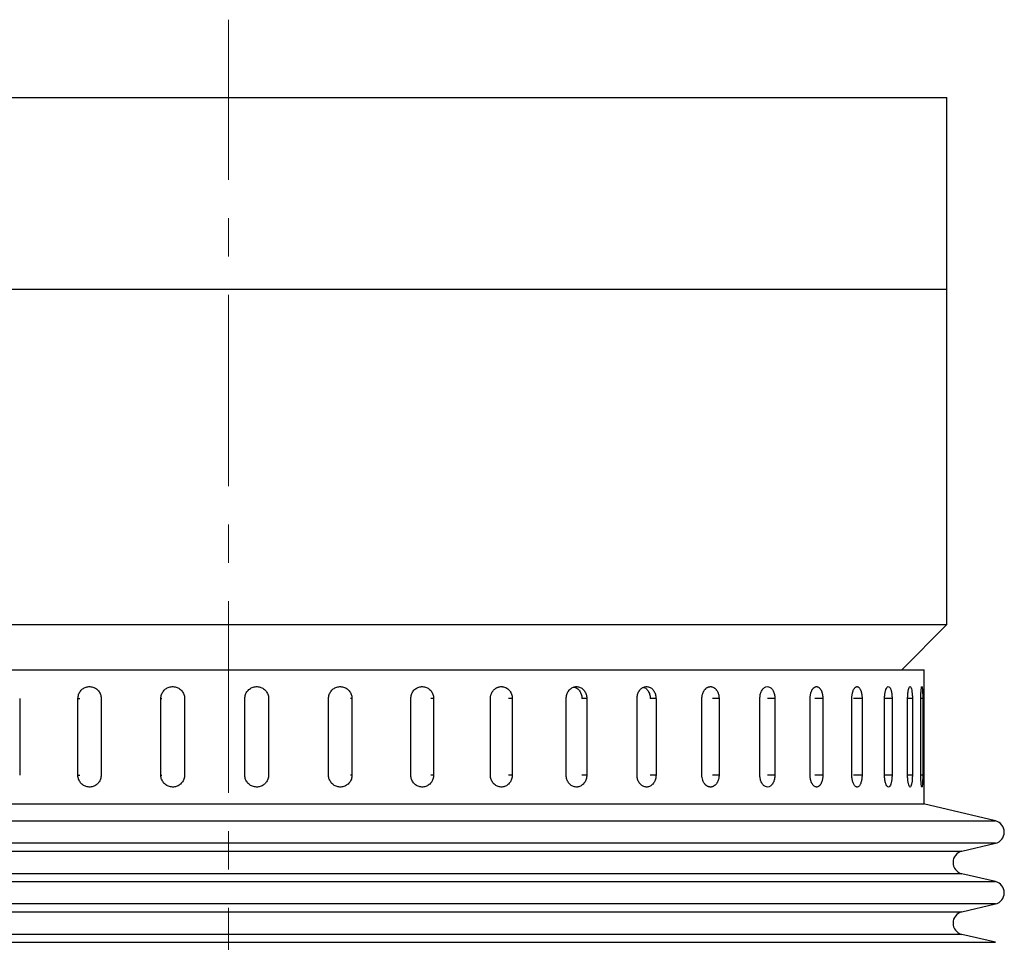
# Model space of a CAD drawing. Header units: inches. Extents: x 2.4 to 40.6, y 0.9 to 32.7.
# Tile 34 of 68: x 15.6 to 18.2, y 22 to 24.4. Entities that reach past the tile are written whole.
import ezdxf

# ---------------------------------------------------------------- set-up
doc = ezdxf.new("R2010")
doc.units = ezdxf.units.IN
doc.header["$MEASUREMENT"] = 0
doc.linetypes.add('CENTERX2', pattern=[0.8, 0.5, -0.1, 0.1, -0.1])

msp = doc.modelspace()

# ---------------------------------------------------------------- linework, layer by layer
at = {"color": 7, "linetype": 'CENTERX2', "lineweight": 18}
msp.add_line((16.1575, 9.5924), (16.1575, 24.41), dxfattribs=at)
at = {"color": 7, "linetype": 'Continuous', "lineweight": 25}
for p, q in [((14.4044, 24.2067), (18.0325, 24.2067)), ((18.0325, 23.7067), (18.0325, 24.2067)), ((14.4044, 23.7067), (18.0325, 23.7067)), ((18.0325, 22.8317), (18.0325, 23.7067)), ((14.2825, 22.8317), (16.1576, 22.8317)), ((16.1576, 22.8317), (18.0325, 22.8317)), ((17.9145, 22.7137), (18.0325, 22.8317)), ((14.342, 22.7137), (17.973, 22.7137)), ((17.973, 22.3637), (17.973, 22.7137)), ((15.6128, 22.6387), (15.6128, 22.4387)), ((15.7648, 22.4387), (15.7648, 22.6387)), ((15.7648, 22.6387), (15.7697, 22.6387)), ((15.8255, 22.6387), (15.8255, 22.4387)), ((15.9813, 22.4387), (15.9813, 22.6387)), ((15.9813, 22.6387), (15.9833, 22.6387)), ((16.0431, 22.6387), (16.0431, 22.4387)), ((16.2004, 22.4387), (16.2004, 22.6387)), ((16.2623, 22.6387), (16.2613, 22.6387)), ((16.2623, 22.6387), (16.2623, 22.4387)), ((16.4188, 22.4387), (16.4188, 22.6387)), ((16.48, 22.6387), (16.476, 22.6387)), ((16.48, 22.6387), (16.48, 22.4387)), ((16.6335, 22.4387), (16.6335, 22.6387)), ((16.693, 22.6387), (16.6861, 22.6387)), ((16.693, 22.6387), (16.693, 22.4387)), ((16.8412, 22.4387), (16.8412, 22.6387)), ((16.8982, 22.6387), (16.8885, 22.6387)), ((16.8982, 22.6387), (16.8982, 22.4387)), ((17.0389, 22.4387), (17.0389, 22.6387)), ((17.0926, 22.6387), (17.0802, 22.6387)), ((17.0926, 22.6387), (17.0926, 22.4387)), ((17.2238, 22.4387), (17.2238, 22.6387)), ((17.2734, 22.6387), (17.2584, 22.6387)), ((17.2734, 22.6387), (17.2734, 22.4387)), ((17.3931, 22.4387), (17.3931, 22.6387)), ((17.4378, 22.6387), (17.4206, 22.6387)), ((17.4378, 22.6387), (17.4378, 22.4387)), ((17.5445, 22.4387), (17.5445, 22.6387)), ((17.5837, 22.6387), (17.5644, 22.6387)), ((17.5837, 22.6387), (17.5837, 22.4387)), ((17.6756, 22.4387), (17.6756, 22.6387)), ((17.7087, 22.6387), (17.6877, 22.6387)), ((17.7087, 22.6387), (17.7087, 22.4387)), ((17.7845, 22.4387), (17.7845, 22.6387)), ((17.8111, 22.6387), (17.7886, 22.6387)), ((17.8111, 22.6387), (17.8111, 22.4387)), ((17.8697, 22.4387), (17.8697, 22.6387)), ((17.8894, 22.6387), (17.8697, 22.6387)), ((17.8894, 22.6387), (17.8894, 22.4387)), ((17.93, 22.4387), (17.93, 22.6387)), ((17.9424, 22.6387), (17.93, 22.6387)), ((17.9424, 22.6387), (17.9424, 22.4387)), ((17.9644, 22.4387), (17.9644, 22.6387)), ((17.9694, 22.6387), (17.9644, 22.6387)), ((17.9694, 22.6387), (17.9694, 22.4387)), ((15.7648, 22.4387), (15.7697, 22.4387)), ((15.9813, 22.4387), (15.9833, 22.4387)), ((16.2623, 22.4387), (16.2613, 22.4387)), ((16.48, 22.4387), (16.476, 22.4387)), ((16.693, 22.4387), (16.6861, 22.4387)), ((16.8982, 22.4387), (16.8885, 22.4387)), ((17.0926, 22.4387), (17.0802, 22.4387)), ((17.2734, 22.4387), (17.2584, 22.4387)), ((17.4378, 22.4387), (17.4206, 22.4387)), ((17.5837, 22.4387), (17.5644, 22.4387)), ((17.7087, 22.4387), (17.6877, 22.4387)), ((17.8111, 22.4387), (17.7886, 22.4387)), ((17.8894, 22.4387), (17.8697, 22.4387)), ((17.9424, 22.4387), (17.93, 22.4387)), ((17.9694, 22.4387), (17.9644, 22.4387)), ((14.342, 22.3637), (17.973, 22.3637)), ((18.1592, 22.3192), (17.9712, 22.3637)), ((15.0488, 22.3192), (18.1592, 22.3192)), ((18.1592, 22.2608), (14.1558, 22.2608)), ((18.0714, 22.24), (18.1592, 22.2608)), ((15.0974, 22.24), (18.0714, 22.24)), ((18.0714, 22.1816), (14.2436, 22.1816)), ((18.1592, 22.1609), (18.0714, 22.1816)), ((15.0488, 22.1609), (18.1592, 22.1609)), ((18.1592, 22.1025), (14.1558, 22.1025)), ((18.0714, 22.0817), (18.1592, 22.1025)), ((15.0974, 22.0817), (18.0714, 22.0817)), ((18.0714, 22.0233), (14.2436, 22.0233)), ((18.1592, 22.0025), (18.0714, 22.0233)), ((15.0488, 22.0025), (18.1592, 22.0025))]:
    msp.add_line(p, q, dxfattribs=at)
for centre, start, end in [((18.1523, 22.29), 283.3212, 76.6788), ((18.0784, 22.2108), 103.3212, 256.6788), ((18.1523, 22.1317), 283.3212, 76.6788), ((18.0784, 22.0525), 103.3212, 256.6788)]:
    msp.add_arc(centre, 0.03, start, end, dxfattribs=at)
for points, knots in [([(15.7648, 22.6387), (15.7651, 22.6422), (15.7658, 22.6491), (15.771, 22.6584), (15.7787, 22.6655), (15.7883, 22.6695), (15.7987, 22.6701), (15.8087, 22.6671), (15.8171, 22.6609), (15.8231, 22.6522), (15.8253, 22.6443), (15.8255, 22.6398), (15.8255, 22.6387)], [0, 0, 0, 0, 0.107362, 0.214723, 0.322094, 0.429472, 0.536839, 0.644195, 0.751556, 0.858932, 0.966307, 1, 1, 1, 1]), ([(15.9813, 22.6387), (15.9816, 22.6422), (15.9823, 22.6491), (15.9876, 22.6584), (15.9955, 22.6655), (16.0052, 22.6695), (16.0158, 22.6701), (16.026, 22.6671), (16.0346, 22.6609), (16.0406, 22.6522), (16.0429, 22.6443), (16.043, 22.6398), (16.0431, 22.6387)], [0, 0, 0, 0, 0.107362, 0.214723, 0.322094, 0.429472, 0.536839, 0.644195, 0.751556, 0.858932, 0.966307, 1, 1, 1, 1]), ([(16.2004, 22.6387), (16.2005, 22.6404), (16.2006, 22.6439), (16.202, 22.649), (16.2041, 22.6538), (16.207, 22.6581), (16.2106, 22.6619), (16.2148, 22.6651), (16.2195, 22.6675), (16.2245, 22.6691), (16.2297, 22.6698), (16.2349, 22.6696), (16.2401, 22.6686), (16.2449, 22.6667), (16.2495, 22.664), (16.2534, 22.6606), (16.2568, 22.6566), (16.2594, 22.6521), (16.2613, 22.6471), (16.2622, 22.6426), (16.2623, 22.6398), (16.2623, 22.6387)], [0, 0, 0, 0, 0.05292, 0.107375, 0.160295, 0.214749, 0.267674, 0.322133, 0.375061, 0.429523, 0.482446, 0.536903, 0.58982, 0.644272, 0.697192, 0.751646, 0.804573, 0.859035, 0.911961, 0.966423, 1, 1, 1, 1]), ([(16.4188, 22.6387), (16.4192, 22.6422), (16.4198, 22.6491), (16.4251, 22.6584), (16.4329, 22.6655), (16.4426, 22.6695), (16.4531, 22.6701), (16.4631, 22.6671), (16.4716, 22.6609), (16.4776, 22.6522), (16.4798, 22.6443), (16.48, 22.6398), (16.48, 22.6387)], [0, 0, 0, 0, 0.107362, 0.214723, 0.322094, 0.429472, 0.536839, 0.644195, 0.751556, 0.858932, 0.966307, 1, 1, 1, 1]), ([(16.6335, 22.6387), (16.6338, 22.6422), (16.6345, 22.6491), (16.6396, 22.6584), (16.6472, 22.6655), (16.6567, 22.6695), (16.6668, 22.6701), (16.6766, 22.6671), (16.6849, 22.6609), (16.6907, 22.6522), (16.6928, 22.6443), (16.693, 22.6398), (16.693, 22.6387)], [0, 0, 0, 0, 0.107362, 0.214723, 0.322094, 0.429472, 0.536839, 0.644195, 0.751556, 0.858932, 0.966307, 1, 1, 1, 1]), ([(16.8412, 22.6387), (16.8412, 22.6395), (16.8412, 22.6413), (16.8416, 22.6438), (16.8421, 22.6464), (16.8428, 22.6489), (16.844, 22.6522), (16.8455, 22.6552), (16.8474, 22.6581), (16.8495, 22.6607), (16.852, 22.663), (16.8546, 22.665), (16.8567, 22.6663), (16.8589, 22.6674), (16.8612, 22.6683), (16.8635, 22.669), (16.8667, 22.6696), (16.8699, 22.6698), (16.8731, 22.6695), (16.8762, 22.669), (16.8793, 22.668), (16.8823, 22.6666), (16.8851, 22.665), (16.8877, 22.6629), (16.89, 22.6605), (16.8922, 22.658), (16.894, 22.6551), (16.8955, 22.652), (16.8967, 22.6488), (16.8976, 22.6454), (16.898, 22.6426), (16.8982, 22.6409), (16.8982, 22.6398), (16.8982, 22.639), (16.8982, 22.6387)], [0, 0, 0, 0, 0.026377, 0.052937, 0.080075, 0.107412, 0.133789, 0.187439, 0.214776, 0.241156, 0.294811, 0.32215, 0.348531, 0.375095, 0.402237, 0.429579, 0.455957, 0.50961, 0.536949, 0.563324, 0.616971, 0.644307, 0.670684, 0.724334, 0.751671, 0.778052, 0.831709, 0.85905, 0.88543, 0.939087, 0.966428, 0.974807, 0.991592, 1, 1, 1, 1]), ([(17.0389, 22.6387), (17.0392, 22.6422), (17.0398, 22.6491), (17.0445, 22.6584), (17.0514, 22.6655), (17.0599, 22.6695), (17.0691, 22.6701), (17.0779, 22.6671), (17.0853, 22.6609), (17.0905, 22.6522), (17.0924, 22.6443), (17.0926, 22.6398), (17.0926, 22.6387)], [0, 0, 0, 0, 0.107362, 0.214723, 0.322094, 0.429472, 0.536839, 0.644195, 0.751556, 0.858932, 0.966307, 1, 1, 1, 1]), ([(17.0592, 22.6686), (17.0612, 22.668), (17.0662, 22.6667), (17.0728, 22.6608), (17.078, 22.6523), (17.0799, 22.6443), (17.0801, 22.6398), (17.0801, 22.6387)], [0, 0, 0, 0, 0.17126, 0.421325, 0.671422, 0.92152, 1, 1, 1, 1]), ([(17.2238, 22.6387), (17.2241, 22.6422), (17.2246, 22.6491), (17.229, 22.6584), (17.2353, 22.6655), (17.2432, 22.6695), (17.2517, 22.6701), (17.2598, 22.6671), (17.2666, 22.6609), (17.2714, 22.6522), (17.2732, 22.6443), (17.2733, 22.6398), (17.2734, 22.6387)], [0, 0, 0, 0, 0.107362, 0.214723, 0.322094, 0.429472, 0.536839, 0.644195, 0.751556, 0.858932, 0.966307, 1, 1, 1, 1]), ([(17.2411, 22.6678), (17.2423, 22.6675), (17.2461, 22.6663), (17.2516, 22.6608), (17.2564, 22.6523), (17.2582, 22.6443), (17.2583, 22.6398), (17.2583, 22.6387)], [0, 0, 0, 0, 0.114877, 0.381955, 0.649068, 0.916181, 1, 1, 1, 1]), ([(17.3931, 22.6387), (17.3932, 22.6404), (17.3933, 22.643), (17.3938, 22.6464), (17.3944, 22.6489), (17.3951, 22.6514), (17.396, 22.6537), (17.397, 22.6559), (17.3981, 22.6581), (17.3993, 22.66), (17.4007, 22.6618), (17.4022, 22.6635), (17.4043, 22.6655), (17.4065, 22.6671), (17.4089, 22.6683), (17.4107, 22.669), (17.4126, 22.6694), (17.4145, 22.6697), (17.4164, 22.6697), (17.4182, 22.6695), (17.4207, 22.669), (17.4231, 22.668), (17.4254, 22.6666), (17.4271, 22.6654), (17.4286, 22.6639), (17.4301, 22.6623), (17.4319, 22.66), (17.4335, 22.6573), (17.4349, 22.6543), (17.436, 22.6513), (17.4369, 22.648), (17.4375, 22.6446), (17.4378, 22.6418), (17.4378, 22.6398), (17.4378, 22.6387)], [0, 0, 0, 0, 0.052887, 0.080022, 0.107357, 0.133827, 0.160482, 0.187424, 0.214759, 0.241232, 0.267889, 0.294834, 0.322171, 0.375065, 0.402205, 0.429544, 0.456015, 0.482672, 0.509615, 0.536952, 0.56342, 0.616967, 0.644301, 0.670771, 0.697426, 0.724368, 0.751703, 0.804596, 0.831735, 0.859073, 0.911967, 0.939106, 0.966444, 1, 1, 1, 1]), ([(17.5445, 22.6387), (17.5447, 22.6422), (17.5451, 22.6491), (17.5486, 22.6584), (17.5536, 22.6655), (17.5599, 22.6695), (17.5666, 22.6701), (17.573, 22.6671), (17.5784, 22.6609), (17.5821, 22.6522), (17.5835, 22.6443), (17.5836, 22.6398), (17.5837, 22.6387)], [0, 0, 0, 0, 0.107362, 0.214723, 0.322094, 0.429472, 0.536839, 0.644195, 0.751556, 0.858932, 0.966307, 1, 1, 1, 1]), ([(17.6756, 22.6387), (17.6756, 22.6395), (17.6756, 22.6413), (17.6758, 22.6438), (17.6761, 22.6464), (17.6765, 22.6489), (17.6772, 22.6522), (17.6781, 22.6552), (17.6792, 22.6581), (17.6805, 22.6607), (17.6819, 22.663), (17.6835, 22.665), (17.6847, 22.6663), (17.686, 22.6674), (17.6873, 22.6683), (17.6887, 22.669), (17.6905, 22.6696), (17.6924, 22.6698), (17.6942, 22.6695), (17.6961, 22.669), (17.6979, 22.668), (17.6995, 22.6666), (17.7012, 22.665), (17.7027, 22.6629), (17.704, 22.6605), (17.7049, 22.6586), (17.7057, 22.6566), (17.7065, 22.6543), (17.7071, 22.652), (17.7077, 22.6496), (17.7081, 22.6471), (17.7084, 22.6446), (17.7086, 22.6418), (17.7087, 22.6398), (17.7087, 22.6387)], [0, 0, 0, 0, 0.026375, 0.052933, 0.080068, 0.107403, 0.133778, 0.187424, 0.214759, 0.241136, 0.294786, 0.322124, 0.348503, 0.375064, 0.402204, 0.429543, 0.455919, 0.509568, 0.536904, 0.563278, 0.616921, 0.644254, 0.670629, 0.724275, 0.75161, 0.777988, 0.804549, 0.831688, 0.859027, 0.885405, 0.911966, 0.939105, 0.966444, 1, 1, 1, 1]), ([(17.7845, 22.6387), (17.7845, 22.6395), (17.7845, 22.6413), (17.7847, 22.6438), (17.7849, 22.6464), (17.7853, 22.6489), (17.7858, 22.6522), (17.7866, 22.6552), (17.7875, 22.6581), (17.7885, 22.6607), (17.7897, 22.663), (17.7909, 22.665), (17.7919, 22.6663), (17.7929, 22.6674), (17.794, 22.6683), (17.7951, 22.669), (17.7966, 22.6696), (17.7981, 22.6698), (17.7996, 22.6695), (17.801, 22.669), (17.8024, 22.668), (17.8038, 22.6666), (17.8051, 22.665), (17.8063, 22.6629), (17.8074, 22.6605), (17.8081, 22.6586), (17.8087, 22.6566), (17.8093, 22.6543), (17.8098, 22.652), (17.8103, 22.6496), (17.8106, 22.6471), (17.8109, 22.6446), (17.811, 22.6418), (17.8111, 22.6398), (17.8111, 22.6387)], [0, 0, 0, 0, 0.0263748, 0.0529328, 0.0800683, 0.1074035, 0.1337783, 0.1874239, 0.2147587, 0.241136, 0.2947864, 0.3221239, 0.3485026, 0.3750644, 0.402204, 0.4295433, 0.4559193, 0.5095677, 0.5369043, 0.5632777, 0.6169205, 0.644254, 0.6706289, 0.7242746, 0.7516096, 0.7779877, 0.804549, 0.831688, 0.8590265, 0.8854047, 0.911966, 0.9391051, 0.9664438, 1, 1, 1, 1]), ([(17.8697, 22.6387), (17.8699, 22.6422), (17.8701, 22.6491), (17.8719, 22.6584), (17.8744, 22.6655), (17.8776, 22.6695), (17.881, 22.6701), (17.8841, 22.6671), (17.8868, 22.6609), (17.8886, 22.6522), (17.8893, 22.6443), (17.8893, 22.6398), (17.8894, 22.6387)], [0, 0, 0, 0, 0.107362, 0.214723, 0.322094, 0.429472, 0.536839, 0.644195, 0.751556, 0.858932, 0.966307, 1, 1, 1, 1]), ([(17.93, 22.6387), (17.9301, 22.6422), (17.9302, 22.6491), (17.9314, 22.6584), (17.933, 22.6655), (17.9351, 22.6695), (17.9372, 22.6701), (17.9392, 22.6671), (17.9408, 22.6609), (17.9419, 22.6522), (17.9424, 22.6443), (17.9424, 22.6398), (17.9424, 22.6387)], [0, 0, 0, 0, 0.107362, 0.214723, 0.322094, 0.429472, 0.536839, 0.644195, 0.751556, 0.858932, 0.966307, 1, 1, 1, 1]), ([(17.9644, 22.6387), (17.9644, 22.6404), (17.9644, 22.6439), (17.9646, 22.649), (17.9648, 22.6538), (17.9651, 22.6581), (17.9654, 22.6619), (17.9658, 22.6651), (17.9662, 22.6675), (17.9666, 22.6691), (17.967, 22.6698), (17.9675, 22.6696), (17.9678, 22.6686), (17.9682, 22.6667), (17.9685, 22.664), (17.9688, 22.6606), (17.969, 22.6566), (17.9692, 22.6521), (17.9693, 22.6471), (17.9694, 22.6426), (17.9694, 22.6398), (17.9694, 22.6387)], [0, 0, 0, 0, 0.05292, 0.107375, 0.160295, 0.214749, 0.267674, 0.322133, 0.375061, 0.429523, 0.482446, 0.536903, 0.58982, 0.644272, 0.697192, 0.751646, 0.804573, 0.859035, 0.911961, 0.966423, 1, 1, 1, 1]), ([(15.8255, 22.4387), (15.8252, 22.4352), (15.8245, 22.4282), (15.8193, 22.419), (15.8115, 22.4119), (15.8019, 22.4079), (15.7915, 22.4073), (15.7815, 22.4103), (15.7731, 22.4165), (15.7672, 22.4252), (15.7649, 22.433), (15.7648, 22.4376), (15.7648, 22.4387)], [0, 0, 0, 0, 0.107362, 0.214723, 0.322094, 0.429472, 0.536839, 0.644195, 0.751556, 0.858932, 0.966307, 1, 1, 1, 1]), ([(16.0431, 22.4387), (16.0427, 22.4352), (16.0421, 22.4282), (16.0367, 22.419), (16.0289, 22.4119), (16.0191, 22.4079), (16.0085, 22.4073), (15.9984, 22.4103), (15.9898, 22.4165), (15.9837, 22.4252), (15.9815, 22.433), (15.9813, 22.4376), (15.9813, 22.4387)], [0, 0, 0, 0, 0.107362, 0.214723, 0.322094, 0.429472, 0.536839, 0.644195, 0.751556, 0.858932, 0.966307, 1, 1, 1, 1]), ([(16.2623, 22.4387), (16.2622, 22.437), (16.2621, 22.4335), (16.2607, 22.4284), (16.2586, 22.4236), (16.2557, 22.4193), (16.2521, 22.4154), (16.2479, 22.4123), (16.2432, 22.4099), (16.2382, 22.4083), (16.233, 22.4076), (16.2278, 22.4077), (16.2226, 22.4088), (16.2178, 22.4107), (16.2132, 22.4134), (16.2093, 22.4167), (16.2059, 22.4208), (16.2032, 22.4253), (16.2014, 22.4302), (16.2005, 22.4347), (16.2004, 22.4376), (16.2004, 22.4387)], [0, 0, 0, 0, 0.05292, 0.107375, 0.160295, 0.214749, 0.267674, 0.322133, 0.375061, 0.429523, 0.482446, 0.536903, 0.58982, 0.644272, 0.697192, 0.751646, 0.804573, 0.859035, 0.911961, 0.966423, 1, 1, 1, 1]), ([(16.48, 22.4387), (16.4797, 22.4352), (16.479, 22.4282), (16.4737, 22.419), (16.466, 22.4119), (16.4563, 22.4079), (16.4459, 22.4073), (16.4358, 22.4103), (16.4273, 22.4165), (16.4213, 22.4252), (16.419, 22.433), (16.4189, 22.4376), (16.4188, 22.4387)], [0, 0, 0, 0, 0.107362, 0.214723, 0.322094, 0.429472, 0.536839, 0.644195, 0.751556, 0.858932, 0.966307, 1, 1, 1, 1]), ([(16.693, 22.4387), (16.6927, 22.4352), (16.692, 22.4282), (16.6869, 22.419), (16.6794, 22.4119), (16.67, 22.4079), (16.6598, 22.4073), (16.65, 22.4103), (16.6417, 22.4165), (16.6359, 22.4252), (16.6337, 22.433), (16.6335, 22.4376), (16.6335, 22.4387)], [0, 0, 0, 0, 0.107362, 0.214723, 0.322094, 0.429472, 0.536839, 0.644195, 0.751556, 0.858932, 0.966307, 1, 1, 1, 1]), ([(16.8982, 22.4387), (16.8981, 22.437), (16.898, 22.4335), (16.8968, 22.4284), (16.8948, 22.4236), (16.8921, 22.4193), (16.8888, 22.4154), (16.885, 22.4123), (16.8807, 22.4099), (16.8761, 22.4083), (16.8713, 22.4076), (16.8665, 22.4077), (16.8618, 22.4088), (16.8573, 22.4107), (16.8531, 22.4134), (16.8494, 22.4167), (16.8463, 22.4208), (16.8439, 22.4253), (16.8421, 22.4302), (16.8414, 22.4342), (16.8412, 22.4371), (16.8412, 22.4381), (16.8412, 22.4387)], [0, 0, 0, 0, 0.052919, 0.107373, 0.160293, 0.214746, 0.26767, 0.322129, 0.375056, 0.429518, 0.48244, 0.536897, 0.589814, 0.644264, 0.697184, 0.751638, 0.804564, 0.859025, 0.91195, 0.966412, 0.983183, 1, 1, 1, 1]), ([(17.0926, 22.4387), (17.0925, 22.437), (17.0924, 22.4335), (17.0912, 22.4284), (17.0894, 22.4236), (17.0869, 22.4193), (17.0838, 22.4154), (17.0802, 22.4123), (17.0762, 22.4099), (17.0719, 22.4083), (17.0673, 22.4076), (17.0628, 22.4077), (17.0583, 22.4088), (17.0541, 22.4107), (17.0502, 22.4134), (17.0467, 22.4167), (17.0437, 22.4208), (17.0414, 22.4253), (17.0398, 22.4302), (17.0392, 22.4342), (17.0389, 22.4371), (17.0389, 22.4381), (17.0389, 22.4387)], [0, 0, 0, 0, 0.052919, 0.107373, 0.160293, 0.214746, 0.26767, 0.322129, 0.375056, 0.429518, 0.48244, 0.536897, 0.589814, 0.644264, 0.697184, 0.751638, 0.804564, 0.859025, 0.91195, 0.966412, 0.983183, 1, 1, 1, 1]), ([(17.2734, 22.4387), (17.2731, 22.4352), (17.2726, 22.4282), (17.2683, 22.419), (17.2621, 22.4119), (17.2543, 22.4079), (17.2458, 22.4073), (17.2377, 22.4103), (17.2307, 22.4165), (17.2258, 22.4252), (17.224, 22.433), (17.2238, 22.4376), (17.2238, 22.4387)], [0, 0, 0, 0, 0.107362, 0.214723, 0.322094, 0.429472, 0.536839, 0.644195, 0.751556, 0.858932, 0.966307, 1, 1, 1, 1]), ([(17.4378, 22.4387), (17.4378, 22.4378), (17.4378, 22.4361), (17.4376, 22.4335), (17.4372, 22.431), (17.4366, 22.4284), (17.436, 22.426), (17.4351, 22.4237), (17.4342, 22.4214), (17.4331, 22.4193), (17.4318, 22.4174), (17.4305, 22.4155), (17.4291, 22.4139), (17.4265, 22.4114), (17.4236, 22.4096), (17.4206, 22.4084), (17.4188, 22.408), (17.4169, 22.4077), (17.415, 22.4077), (17.4131, 22.4079), (17.4112, 22.4083), (17.4094, 22.4089), (17.4076, 22.4097), (17.4059, 22.4108), (17.4042, 22.412), (17.4026, 22.4134), (17.4011, 22.4151), (17.3992, 22.4174), (17.3976, 22.4201), (17.3962, 22.423), (17.3947, 22.4269), (17.3937, 22.4311), (17.3932, 22.4356), (17.3932, 22.4376), (17.3931, 22.4387)], [0, 0, 0, 0, 0.02638, 0.052942, 0.080083, 0.107423, 0.133898, 0.160559, 0.187506, 0.214846, 0.241323, 0.267986, 0.294936, 0.322278, 0.402185, 0.429529, 0.456006, 0.482668, 0.509616, 0.536958, 0.563432, 0.590091, 0.617036, 0.644375, 0.67085, 0.697511, 0.724458, 0.751798, 0.804701, 0.831845, 0.859188, 0.939094, 0.966438, 1, 1, 1, 1]), ([(17.5837, 22.4387), (17.5834, 22.4352), (17.583, 22.4282), (17.5797, 22.419), (17.5748, 22.4119), (17.5686, 22.4079), (17.562, 22.4073), (17.5555, 22.4103), (17.55, 22.4165), (17.5461, 22.4252), (17.5446, 22.433), (17.5445, 22.4376), (17.5445, 22.4387)], [0, 0, 0, 0, 0.107362, 0.214723, 0.322094, 0.429472, 0.536839, 0.644195, 0.751556, 0.858932, 0.966307, 1, 1, 1, 1]), ([(17.7087, 22.4387), (17.7087, 22.4378), (17.7086, 22.4361), (17.7085, 22.4335), (17.7082, 22.431), (17.7078, 22.4284), (17.7071, 22.4252), (17.7062, 22.4221), (17.7052, 22.4193), (17.704, 22.4167), (17.7026, 22.4144), (17.7011, 22.4124), (17.6999, 22.4111), (17.6986, 22.41), (17.6973, 22.4091), (17.696, 22.4084), (17.6942, 22.4078), (17.6923, 22.4076), (17.6904, 22.4079), (17.6886, 22.4084), (17.6868, 22.4094), (17.6851, 22.4108), (17.6834, 22.4124), (17.6818, 22.4145), (17.6805, 22.4168), (17.6795, 22.4188), (17.6786, 22.4208), (17.6779, 22.423), (17.6772, 22.4254), (17.6766, 22.4278), (17.6762, 22.4302), (17.6759, 22.4328), (17.6756, 22.4356), (17.6756, 22.4376), (17.6756, 22.4387)], [0, 0, 0, 0, 0.026375, 0.052933, 0.080068, 0.107403, 0.133778, 0.187424, 0.214759, 0.241136, 0.294786, 0.322124, 0.348503, 0.375064, 0.402204, 0.429543, 0.455919, 0.509568, 0.536904, 0.563278, 0.616921, 0.644254, 0.670629, 0.724275, 0.75161, 0.777988, 0.804549, 0.831688, 0.859027, 0.885405, 0.911966, 0.939105, 0.966444, 1, 1, 1, 1]), ([(17.8111, 22.4387), (17.811, 22.437), (17.811, 22.4335), (17.8104, 22.4284), (17.8095, 22.4236), (17.8083, 22.4193), (17.8068, 22.4154), (17.8051, 22.4123), (17.8031, 22.4099), (17.801, 22.4083), (17.7987, 22.4076), (17.7965, 22.4077), (17.7943, 22.4088), (17.7922, 22.4107), (17.7902, 22.4134), (17.7884, 22.4167), (17.787, 22.4208), (17.7858, 22.4253), (17.785, 22.4302), (17.7846, 22.4347), (17.7845, 22.4376), (17.7845, 22.4387)], [0, 0, 0, 0, 0.05292, 0.107375, 0.160295, 0.214749, 0.267674, 0.322133, 0.375061, 0.429523, 0.482446, 0.536903, 0.58982, 0.644272, 0.697192, 0.751646, 0.804573, 0.859035, 0.911961, 0.966423, 1, 1, 1, 1]), ([(17.8894, 22.4387), (17.8893, 22.4352), (17.889, 22.4282), (17.8874, 22.419), (17.885, 22.4119), (17.882, 22.4079), (17.8787, 22.4073), (17.8754, 22.4103), (17.8726, 22.4165), (17.8706, 22.4252), (17.8698, 22.433), (17.8698, 22.4376), (17.8697, 22.4387)], [0, 0, 0, 0, 0.107362, 0.214723, 0.322094, 0.429472, 0.536839, 0.644195, 0.751556, 0.858932, 0.966307, 1, 1, 1, 1]), ([(17.9424, 22.4387), (17.9423, 22.4352), (17.9422, 22.4282), (17.9412, 22.419), (17.9397, 22.4119), (17.9378, 22.4079), (17.9357, 22.4073), (17.9337, 22.4103), (17.9318, 22.4165), (17.9305, 22.4252), (17.93, 22.433), (17.93, 22.4376), (17.93, 22.4387)], [0, 0, 0, 0, 0.107362, 0.214723, 0.322094, 0.429472, 0.536839, 0.644195, 0.751556, 0.858932, 0.966307, 1, 1, 1, 1]), ([(17.9694, 22.4387), (17.9694, 22.437), (17.9694, 22.4335), (17.9693, 22.4284), (17.9691, 22.4236), (17.969, 22.4193), (17.9687, 22.4154), (17.9684, 22.4123), (17.9681, 22.4099), (17.9677, 22.4083), (17.9673, 22.4076), (17.9669, 22.4077), (17.9665, 22.4088), (17.966, 22.4107), (17.9656, 22.4134), (17.9653, 22.4167), (17.965, 22.4208), (17.9647, 22.4253), (17.9645, 22.4302), (17.9644, 22.4347), (17.9644, 22.4376), (17.9644, 22.4387)], [0, 0, 0, 0, 0.05292, 0.107375, 0.160295, 0.214749, 0.267674, 0.322133, 0.375061, 0.429523, 0.482446, 0.536903, 0.58982, 0.644272, 0.697192, 0.751646, 0.804573, 0.859035, 0.911961, 0.966423, 1, 1, 1, 1])]:
    msp.add_open_spline(points, degree=3, knots=knots, dxfattribs=at)

doc.saveas('drawing.dxf')
